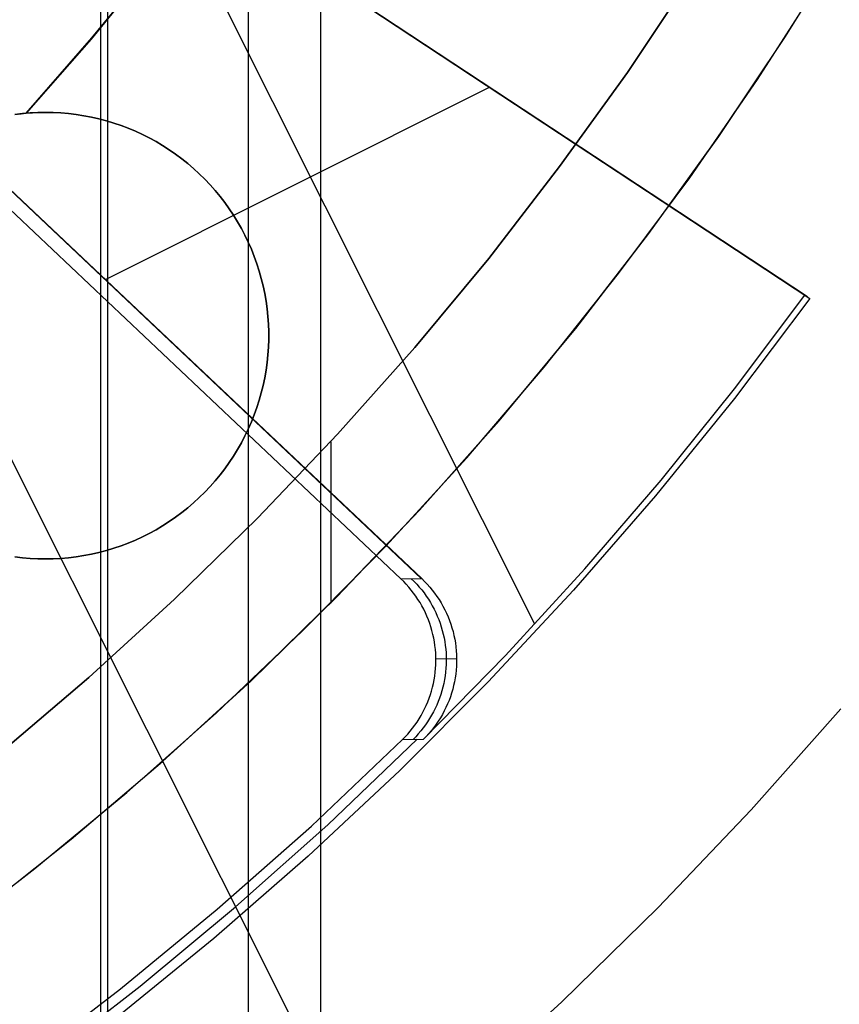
# Model space of a CAD drawing. Header units: millimetres. Extents: x 6049 to 7254, y -11340 to -10297.
# Tile 108 of 237: x 6670.87 to 6678.22, y -10705.53 to -10696.71. Entities that reach past the tile are written whole.
import ezdxf

# ---------------------------------------------------------------- set-up
doc = ezdxf.new("R2010")
doc.units = ezdxf.units.MM
doc.layers.add('color', color=7, linetype='Continuous')
doc.layers.add('luz', color=7, linetype='Continuous')

msp = doc.modelspace()

# ---------------------------------------------------------------- linework, layer by layer
at = {"color": 8, "true_color": 0x7f7f7f}
for p, q in [((6673.5688, -10642.1485, 105.1), (6673.5688, -10718.0438, 105.1)), ((6671.6597, -10645.4552, 199.6), (6671.6597, -10714.7372, 199.6)), ((6672.9205, -10645.4833, 51.1), (6672.9205, -10714.709, 51.1)), ((6671.597, -10645.5639, 200.6), (6671.597, -10714.6284, 200.6))]:
    msp.add_line(p, q, dxfattribs=at)
at = {"color": 7, "true_color": 0xffffff}
for p, q in [((6677.7338, -10696.8635, 212.0594), (6678.2988, -10695.9505, 212.0594)), ((6677.7343, -10696.8627, 217.5594), (6678.2992, -10695.9498, 217.5594)), ((6672.0714, -10696.2012, 218.0592), (6671.5128, -10696.8848, 218.0594)), ((6671.5213, -10696.8747, 216.0594), (6672.0877, -10696.1803, 216.0594)), ((6671.5213, -10696.8747, 217.0665), (6672.0877, -10696.1803, 217.0665)), ((6676.3174, -10697.1841, 216.0594), (6676.8943, -10696.3202, 216.0594)), ((6676.8943, -10696.3202, 223.0594), (6676.3174, -10697.1841, 223.0594)), ((6676.8943, -10696.3202, 219.5594), (6676.3174, -10697.1841, 219.5594)), ((6677.483, -10697.2473, 223.0594), (6678.059, -10696.3467, 223.0594)), ((6670.9313, -10697.5492, 216.0594), (6671.5213, -10696.8747, 216.0594)), ((6670.9313, -10697.5492, 217.0665), (6671.5213, -10696.8747, 217.0665)), ((6671.5128, -10696.8848, 218.0594), (6670.9313, -10697.5492, 218.0594)), ((6677.1375, -10697.7564, 212.0594), (6677.7338, -10696.8635, 212.0594)), ((6677.1381, -10697.7556, 217.5594), (6677.7343, -10696.8627, 217.5594)), ((6675.711, -10698.0276, 216.0594), (6676.3174, -10697.1841, 216.0594)), ((6676.3174, -10697.1841, 223.0594), (6675.711, -10698.0276, 223.0594)), ((6676.3174, -10697.1841, 219.5594), (6675.711, -10698.0276, 219.5594)), ((6676.8763, -10698.1275, 223.0594), (6677.483, -10697.2473, 223.0594)), ((6670.8984, -10697.5523, 212.0594), (6670.8299, -10697.5606, 212.0594)), ((6670.8299, -10697.5606, 215.0594), (6670.8984, -10697.5523, 215.0594)), ((6670.8635, -10697.5563, 218.0594), (6670.9313, -10697.5492, 218.0594)), ((6670.9672, -10697.5464, 212.0594), (6670.8984, -10697.5523, 212.0594)), ((6670.8984, -10697.5523, 215.0594), (6670.9672, -10697.5464, 215.0594)), ((6670.9313, -10697.5492, 216.0594), (6670.9892, -10697.545, 216.0594)), ((6670.9313, -10697.5492, 218.0594), (6670.9313, -10697.5492, 216.0594)), ((6671.0361, -10697.5428, 212.0594), (6670.9672, -10697.5464, 212.0594)), ((6670.9672, -10697.5464, 215.0594), (6671.0361, -10697.5428, 215.0594)), ((6670.9892, -10697.545, 216.0594), (6671.0471, -10697.5424, 216.0594)), ((6671.1052, -10697.5416, 212.0594), (6671.0361, -10697.5428, 212.0594)), ((6671.0361, -10697.5428, 215.0594), (6671.1052, -10697.5416, 215.0594)), ((6671.0471, -10697.5424, 216.0594), (6671.1052, -10697.5416, 216.0594)), ((6671.1052, -10697.5416, 216.0594), (6671.1742, -10697.5428, 216.0594)), ((6671.1052, -10697.5416, 212.0594), (6671.1052, -10697.5416, 216.0594)), ((6671.1742, -10697.5428, 212.0594), (6671.1052, -10697.5416, 212.0594)), ((6671.1052, -10697.5416, 214.0594), (6671.1742, -10697.5428, 214.0594)), ((6671.1742, -10697.5428, 216.0594), (6671.2432, -10697.5464, 216.0594)), ((6671.2432, -10697.5464, 212.0594), (6671.1742, -10697.5428, 212.0594)), ((6671.1742, -10697.5428, 214.0594), (6671.2432, -10697.5464, 214.0594)), ((6671.2432, -10697.5464, 216.0594), (6671.3119, -10697.5523, 216.0594)), ((6671.3119, -10697.5523, 212.0594), (6671.2432, -10697.5464, 212.0594)), ((6671.2432, -10697.5464, 214.0594), (6671.3119, -10697.5523, 214.0594)), ((6671.3119, -10697.5523, 216.0594), (6671.3805, -10697.5606, 216.0594)), ((6671.3805, -10697.5606, 212.0594), (6671.3119, -10697.5523, 212.0594)), ((6671.3119, -10697.5523, 214.0594), (6671.3805, -10697.5606, 214.0594)), ((6671.3805, -10697.5606, 216.0594), (6671.4487, -10697.5713, 216.0594)), ((6671.4487, -10697.5713, 212.0594), (6671.3805, -10697.5606, 212.0594)), ((6671.3805, -10697.5606, 214.0594), (6671.4487, -10697.5713, 214.0594)), ((6671.4487, -10697.5713, 216.0594), (6671.5165, -10697.5844, 216.0594)), ((6671.5165, -10697.5844, 212.0594), (6671.4487, -10697.5713, 212.0594)), ((6671.4487, -10697.5713, 214.0594), (6671.5165, -10697.5844, 214.0594)), ((6671.5165, -10697.5844, 216.0594), (6671.5838, -10697.5997, 216.0594)), ((6671.5838, -10697.5997, 212.0594), (6671.5165, -10697.5844, 212.0594)), ((6671.5165, -10697.5844, 214.0594), (6671.5838, -10697.5997, 214.0594)), ((6671.5838, -10697.5997, 216.0594), (6671.6506, -10697.6174, 216.0594)), ((6671.6506, -10697.6174, 212.0594), (6671.5838, -10697.5997, 212.0594)), ((6671.5838, -10697.5997, 214.0594), (6671.6506, -10697.6174, 214.0594)), ((6671.6506, -10697.6174, 216.0594), (6671.7166, -10697.6374, 216.0594)), ((6671.7166, -10697.6374, 212.0594), (6671.6506, -10697.6174, 212.0594)), ((6671.6506, -10697.6174, 214.0594), (6671.7166, -10697.6374, 214.0594)), ((6671.7166, -10697.6374, 216.0594), (6671.782, -10697.6596, 216.0594)), ((6671.782, -10697.6596, 212.0594), (6671.7166, -10697.6374, 212.0594)), ((6671.7166, -10697.6374, 214.0594), (6671.782, -10697.6596, 214.0594)), ((6671.782, -10697.6596, 216.0594), (6671.8466, -10697.6841, 216.0594)), ((6671.8466, -10697.6841, 212.0594), (6671.782, -10697.6596, 212.0594)), ((6671.782, -10697.6596, 214.0594), (6671.8466, -10697.6841, 214.0594)), ((6671.8466, -10697.6841, 216.0594), (6671.9102, -10697.7108, 216.0594)), ((6671.9102, -10697.7108, 212.0594), (6671.8466, -10697.6841, 212.0594)), ((6671.8466, -10697.6841, 214.0594), (6671.9102, -10697.7108, 214.0594)), ((6671.9102, -10697.7108, 216.0594), (6671.9729, -10697.7397, 216.0594)), ((6671.9729, -10697.7397, 212.0594), (6671.9102, -10697.7108, 212.0594)), ((6671.9102, -10697.7108, 214.0594), (6671.9729, -10697.7397, 214.0594)), ((6671.9729, -10697.7397, 216.0594), (6672.0346, -10697.7707, 216.0594)), ((6672.0346, -10697.7707, 212.0594), (6671.9729, -10697.7397, 212.0594)), ((6671.9729, -10697.7397, 214.0594), (6672.0346, -10697.7707, 214.0594)), ((6672.0346, -10697.7707, 216.0594), (6672.0952, -10697.8038, 216.0594)), ((6672.0952, -10697.8038, 212.0594), (6672.0346, -10697.7707, 212.0594)), ((6672.0346, -10697.7707, 214.0594), (6672.0952, -10697.8038, 214.0594)), ((6672.0952, -10697.8038, 216.0594), (6672.1546, -10697.839, 216.0594)), ((6672.1546, -10697.839, 212.0594), (6672.0952, -10697.8038, 212.0594)), ((6672.0952, -10697.8038, 214.0594), (6672.1546, -10697.839, 214.0594)), ((6676.5107, -10698.628, 212.0594), (6677.1375, -10697.7564, 212.0594)), ((6676.5113, -10698.6272, 217.5594), (6677.1381, -10697.7556, 217.5594)), ((6672.1546, -10697.839, 216.0594), (6672.2127, -10697.8763, 216.0594)), ((6672.2127, -10697.8763, 212.0594), (6672.1546, -10697.839, 212.0594)), ((6672.1546, -10697.839, 214.0594), (6672.2127, -10697.8763, 214.0594)), ((6672.2127, -10697.8763, 216.0594), (6672.2695, -10697.9155, 216.0594)), ((6672.2695, -10697.9155, 212.0594), (6672.2127, -10697.8763, 212.0594)), ((6672.2127, -10697.8763, 214.0594), (6672.2695, -10697.9155, 214.0594)), ((6672.2695, -10697.9155, 216.0594), (6672.325, -10697.9567, 216.0594)), ((6672.325, -10697.9567, 212.0594), (6672.2695, -10697.9155, 212.0594)), ((6672.2695, -10697.9155, 214.0594), (6672.325, -10697.9567, 214.0594)), ((6672.325, -10697.9567, 216.0594), (6672.379, -10697.9997, 216.0594)), ((6672.379, -10697.9997, 212.0594), (6672.325, -10697.9567, 212.0594)), ((6672.325, -10697.9567, 214.0594), (6672.379, -10697.9997, 214.0594)), ((6672.379, -10697.9997, 216.0594), (6672.4314, -10698.0446, 216.0594)), ((6672.4314, -10698.0446, 212.0594), (6672.379, -10697.9997, 212.0594)), ((6672.379, -10697.9997, 214.0594), (6672.4314, -10698.0446, 214.0594)), ((6672.4314, -10698.0446, 216.0594), (6672.4823, -10698.0913, 216.0594)), ((6672.4823, -10698.0913, 212.0594), (6672.4314, -10698.0446, 212.0594)), ((6672.4314, -10698.0446, 214.0594), (6672.4823, -10698.0913, 214.0594)), ((6675.0758, -10698.8496, 216.0594), (6675.711, -10698.0276, 216.0594)), ((6675.711, -10698.0276, 223.0594), (6675.0758, -10698.8496, 223.0594)), ((6675.711, -10698.0276, 219.5594), (6675.0758, -10698.8496, 219.5594)), ((6672.4823, -10698.0913, 216.0594), (6672.5315, -10698.1397, 216.0594)), ((6672.5315, -10698.1397, 212.0594), (6672.4823, -10698.0913, 212.0594)), ((6672.4823, -10698.0913, 214.0594), (6672.5315, -10698.1397, 214.0594)), ((6672.5315, -10698.1397, 216.0594), (6672.5791, -10698.1897, 216.0594)), ((6672.5791, -10698.1897, 212.0594), (6672.5315, -10698.1397, 212.0594)), ((6672.5315, -10698.1397, 214.0594), (6672.5791, -10698.1897, 214.0594)), ((6676.2395, -10698.9862, 223.0594), (6676.8763, -10698.1275, 223.0594)), ((6672.5791, -10698.1897, 216.0594), (6672.6249, -10698.2414, 216.0594)), ((6672.6249, -10698.2414, 212.0594), (6672.5791, -10698.1897, 212.0594)), ((6672.5791, -10698.1897, 214.0594), (6672.6249, -10698.2414, 214.0594)), ((6672.6249, -10698.2414, 216.0594), (6672.6688, -10698.2946, 216.0594)), ((6672.6688, -10698.2946, 212.0594), (6672.6249, -10698.2414, 212.0594)), ((6672.6249, -10698.2414, 214.0594), (6672.6688, -10698.2946, 214.0594)), ((6672.6688, -10698.2946, 216.0594), (6672.711, -10698.3493, 216.0594)), ((6672.711, -10698.3493, 212.0594), (6672.6688, -10698.2946, 212.0594)), ((6672.6688, -10698.2946, 214.0594), (6672.711, -10698.3493, 214.0594)), ((6672.711, -10698.3493, 216.0594), (6672.7511, -10698.4055, 216.0594)), ((6672.7511, -10698.4055, 212.0594), (6672.711, -10698.3493, 212.0594)), ((6672.711, -10698.3493, 214.0594), (6672.7511, -10698.4055, 214.0594)), ((6672.7511, -10698.4055, 216.0594), (6672.7894, -10698.463, 216.0594)), ((6672.7894, -10698.463, 212.0594), (6672.7511, -10698.4055, 212.0594)), ((6672.7511, -10698.4055, 214.0594), (6672.7894, -10698.463, 214.0594)), ((6672.7894, -10698.463, 216.0594), (6672.8256, -10698.5217, 216.0594)), ((6672.8256, -10698.5217, 212.0594), (6672.7894, -10698.463, 212.0594)), ((6672.7894, -10698.463, 214.0594), (6672.8256, -10698.5217, 214.0594)), ((6672.8256, -10698.5217, 216.0594), (6672.8598, -10698.5817, 216.0594)), ((6672.8598, -10698.5817, 212.0594), (6672.8256, -10698.5217, 212.0594)), ((6672.8256, -10698.5217, 214.0594), (6672.8598, -10698.5817, 214.0594)), ((6672.8598, -10698.5817, 216.0594), (6672.8919, -10698.6429, 216.0594)), ((6672.8919, -10698.6429, 212.0594), (6672.8598, -10698.5817, 212.0594)), ((6672.8598, -10698.5817, 214.0594), (6672.8919, -10698.6429, 214.0594)), ((6672.8919, -10698.6429, 216.0594), (6672.9218, -10698.7051, 216.0594)), ((6672.9218, -10698.7051, 212.0594), (6672.8919, -10698.6429, 212.0594)), ((6672.8919, -10698.6429, 214.0594), (6672.9218, -10698.7051, 214.0594)), ((6675.8541, -10699.4775, 212.0594), (6676.5107, -10698.628, 212.0594)), ((6675.8547, -10699.4766, 217.5594), (6676.5113, -10698.6272, 217.5594)), ((6672.9218, -10698.7051, 216.0594), (6672.9496, -10698.7683, 216.0594)), ((6672.9496, -10698.7683, 212.0594), (6672.9218, -10698.7051, 212.0594)), ((6672.9218, -10698.7051, 214.0594), (6672.9496, -10698.7683, 214.0594)), ((6672.9496, -10698.7683, 216.0594), (6672.9752, -10698.8324, 216.0594)), ((6672.9752, -10698.8324, 212.0594), (6672.9496, -10698.7683, 212.0594)), ((6672.9496, -10698.7683, 214.0594), (6672.9752, -10698.8324, 214.0594)), ((6672.9752, -10698.8324, 216.0594), (6672.9986, -10698.8974, 216.0594)), ((6672.9986, -10698.8974, 212.0594), (6672.9752, -10698.8324, 212.0594)), ((6672.9752, -10698.8324, 214.0594), (6672.9986, -10698.8974, 214.0594)), ((6674.4124, -10699.649, 216.0594), (6675.0758, -10698.8496, 216.0594)), ((6675.0758, -10698.8496, 223.0594), (6674.4124, -10699.649, 223.0594)), ((6675.0758, -10698.8496, 219.5594), (6674.4124, -10699.649, 219.5594)), ((6672.9986, -10698.8974, 216.0594), (6673.0197, -10698.9631, 216.0594)), ((6673.0197, -10698.9631, 212.0594), (6672.9986, -10698.8974, 212.0594)), ((6672.9986, -10698.8974, 214.0594), (6673.0197, -10698.9631, 214.0594)), ((6673.0197, -10698.9631, 216.0594), (6673.0385, -10699.0295, 216.0594)), ((6673.0385, -10699.0295, 212.0594), (6673.0197, -10698.9631, 212.0594)), ((6673.0197, -10698.9631, 214.0594), (6673.0385, -10699.0295, 214.0594)), ((6673.0385, -10699.0295, 216.0594), (6673.055, -10699.0966, 216.0594)), ((6673.055, -10699.0966, 212.0594), (6673.0385, -10699.0295, 212.0594)), ((6673.0385, -10699.0295, 214.0594), (6673.055, -10699.0966, 214.0594)), ((6675.5736, -10699.8225, 223.0594), (6676.2395, -10698.9862, 223.0594)), ((6673.055, -10699.0966, 216.0594), (6673.0692, -10699.1641, 216.0594)), ((6673.0692, -10699.1641, 212.0594), (6673.055, -10699.0966, 212.0594)), ((6673.055, -10699.0966, 214.0594), (6673.0692, -10699.1641, 214.0594)), ((6673.0692, -10699.1641, 216.0594), (6673.0811, -10699.2321, 216.0594)), ((6673.0811, -10699.2321, 212.0594), (6673.0692, -10699.1641, 212.0594)), ((6673.0692, -10699.1641, 214.0594), (6673.0811, -10699.2321, 214.0594)), ((6673.0811, -10699.2321, 216.0594), (6673.0906, -10699.3005, 216.0594)), ((6673.0906, -10699.3005, 212.0594), (6673.0811, -10699.2321, 212.0594)), ((6673.0811, -10699.2321, 214.0594), (6673.0906, -10699.3005, 214.0594)), ((6673.0906, -10699.3005, 216.0594), (6673.0977, -10699.3692, 216.0594)), ((6673.0977, -10699.3692, 212.0594), (6673.0906, -10699.3005, 212.0594)), ((6673.0906, -10699.3005, 214.0594), (6673.0977, -10699.3692, 214.0594)), ((6673.0977, -10699.3692, 216.0594), (6673.1025, -10699.4381, 216.0594)), ((6673.1025, -10699.4381, 212.0594), (6673.0977, -10699.3692, 212.0594)), ((6673.0977, -10699.3692, 214.0594), (6673.1025, -10699.4381, 214.0594)), ((6673.1025, -10699.4381, 216.0594), (6673.1049, -10699.5071, 216.0594)), ((6673.1049, -10699.5071, 212.0594), (6673.1025, -10699.4381, 212.0594)), ((6673.1025, -10699.4381, 214.0594), (6673.1049, -10699.5071, 214.0594)), ((6675.1684, -10700.3036, 212.0594), (6675.8541, -10699.4775, 212.0594)), ((6675.1691, -10700.3028, 217.5594), (6675.8547, -10699.4766, 217.5594)), ((6673.1049, -10699.5761, 216.0594), (6673.1025, -10699.6451, 216.0594)), ((6673.1025, -10699.6451, 212.0594), (6673.1049, -10699.5761, 212.0594)), ((6673.1049, -10699.5761, 214.0594), (6673.1025, -10699.6451, 214.0594)), ((6673.1049, -10699.5071, 216.0594), (6673.1049, -10699.5761, 216.0594)), ((6673.1049, -10699.5761, 212.0594), (6673.1049, -10699.5071, 212.0594)), ((6673.1049, -10699.5071, 214.0594), (6673.1049, -10699.5761, 214.0594)), ((6673.1052, -10699.5416, 216.0594), (6673.1052, -10699.5416, 212.0594)), ((6673.1025, -10699.6451, 216.0594), (6673.0977, -10699.714, 216.0594)), ((6673.0977, -10699.714, 212.0594), (6673.1025, -10699.6451, 212.0594)), ((6673.1025, -10699.6451, 214.0594), (6673.0977, -10699.714, 214.0594)), ((6673.7218, -10700.4251, 216.0594), (6674.4124, -10699.649, 216.0594)), ((6674.4124, -10699.649, 223.0594), (6673.7218, -10700.4251, 223.0594)), ((6674.4124, -10699.649, 219.5594), (6673.7218, -10700.4251, 219.5594)), ((6673.0977, -10699.714, 216.0594), (6673.0906, -10699.7827, 216.0594)), ((6673.0906, -10699.7827, 212.0594), (6673.0977, -10699.714, 212.0594)), ((6673.0977, -10699.714, 214.0594), (6673.0906, -10699.7827, 214.0594)), ((6673.0906, -10699.7827, 216.0594), (6673.0811, -10699.8511, 216.0594)), ((6673.0811, -10699.8511, 212.0594), (6673.0906, -10699.7827, 212.0594)), ((6673.0906, -10699.7827, 214.0594), (6673.0811, -10699.8511, 214.0594)), ((6674.8792, -10700.6353, 223.0594), (6675.5736, -10699.8225, 223.0594)), ((6673.0692, -10699.9191, 216.0594), (6673.055, -10699.9866, 216.0594)), ((6673.055, -10699.9866, 212.0594), (6673.0692, -10699.9191, 212.0594)), ((6673.0692, -10699.9191, 214.0594), (6673.055, -10699.9866, 214.0594)), ((6673.0811, -10699.8511, 216.0594), (6673.0692, -10699.9191, 216.0594)), ((6673.0692, -10699.9191, 212.0594), (6673.0811, -10699.8511, 212.0594)), ((6673.0811, -10699.8511, 214.0594), (6673.0692, -10699.9191, 214.0594)), ((6673.055, -10699.9866, 216.0594), (6673.0385, -10700.0537, 216.0594)), ((6673.0385, -10700.0537, 212.0594), (6673.055, -10699.9866, 212.0594)), ((6673.055, -10699.9866, 214.0594), (6673.0385, -10700.0537, 214.0594)), ((6673.0385, -10700.0537, 216.0594), (6673.0197, -10700.1201, 216.0594)), ((6673.0197, -10700.1201, 212.0594), (6673.0385, -10700.0537, 212.0594)), ((6673.0385, -10700.0537, 214.0594), (6673.0197, -10700.1201, 214.0594)), ((6672.9986, -10700.1858, 216.0594), (6672.9752, -10700.2508, 216.0594)), ((6672.9752, -10700.2508, 212.0594), (6672.9986, -10700.1858, 212.0594)), ((6672.9986, -10700.1858, 214.0594), (6672.9752, -10700.2508, 214.0594)), ((6673.0197, -10700.1201, 216.0594), (6672.9986, -10700.1858, 216.0594)), ((6672.9986, -10700.1858, 212.0594), (6673.0197, -10700.1201, 212.0594)), ((6673.0197, -10700.1201, 214.0594), (6672.9986, -10700.1858, 214.0594)), ((6672.9752, -10700.2508, 216.0594), (6672.9496, -10700.3149, 216.0594)), ((6672.9496, -10700.3149, 212.0594), (6672.9752, -10700.2508, 212.0594)), ((6672.9752, -10700.2508, 214.0594), (6672.9496, -10700.3149, 214.0594)), ((6672.9218, -10700.3781, 216.0594), (6672.8919, -10700.4403, 216.0594)), ((6672.8919, -10700.4403, 212.0594), (6672.9218, -10700.3781, 212.0594)), ((6672.9218, -10700.3781, 214.0594), (6672.8919, -10700.4403, 214.0594)), ((6672.9496, -10700.3149, 216.0594), (6672.9218, -10700.3781, 216.0594)), ((6672.9218, -10700.3781, 212.0594), (6672.9496, -10700.3149, 212.0594)), ((6672.9496, -10700.3149, 214.0594), (6672.9218, -10700.3781, 214.0594)), ((6674.4546, -10701.1056, 212.0594), (6675.1684, -10700.3036, 212.0594)), ((6674.4554, -10701.1047, 217.5594), (6675.1691, -10700.3028, 217.5594)), ((6672.8919, -10700.4403, 216.0594), (6672.8598, -10700.5015, 216.0594)), ((6672.8598, -10700.5015, 212.0594), (6672.8919, -10700.4403, 212.0594)), ((6672.8919, -10700.4403, 214.0594), (6672.8598, -10700.5015, 214.0594)), ((6673.0048, -10701.1767, 216.0594), (6673.7218, -10700.4251, 216.0594)), ((6673.7218, -10700.4251, 223.0594), (6673.0048, -10701.1767, 223.0594)), ((6673.7218, -10700.4251, 219.5594), (6673.0048, -10701.1767, 219.5594)), ((6672.8598, -10700.5015, 216.0594), (6672.8256, -10700.5615, 216.0594)), ((6672.8256, -10700.5615, 212.0594), (6672.8598, -10700.5015, 212.0594)), ((6672.8598, -10700.5015, 214.0594), (6672.8256, -10700.5615, 214.0594)), ((6673.6597, -10700.4922, 223.0594), (6673.6597, -10701.9365, 223.0594)), ((6672.7894, -10700.6202, 216.0594), (6672.7511, -10700.6777, 216.0594)), ((6672.7511, -10700.6777, 212.0594), (6672.7894, -10700.6202, 212.0594)), ((6672.7894, -10700.6202, 214.0594), (6672.7511, -10700.6777, 214.0594)), ((6672.8256, -10700.5615, 216.0594), (6672.7894, -10700.6202, 216.0594)), ((6672.7894, -10700.6202, 212.0594), (6672.8256, -10700.5615, 212.0594)), ((6672.8256, -10700.5615, 214.0594), (6672.7894, -10700.6202, 214.0594)), ((6674.1572, -10701.4237, 223.0594), (6674.8792, -10700.6353, 223.0594)), ((6672.7511, -10700.6777, 216.0594), (6672.711, -10700.7339, 216.0594)), ((6672.711, -10700.7339, 212.0594), (6672.7511, -10700.6777, 212.0594)), ((6672.7511, -10700.6777, 214.0594), (6672.711, -10700.7339, 214.0594)), ((6672.6688, -10700.7886, 216.0594), (6672.6249, -10700.8418, 216.0594)), ((6672.6249, -10700.8418, 212.0594), (6672.6688, -10700.7886, 212.0594)), ((6672.6688, -10700.7886, 214.0594), (6672.6249, -10700.8418, 214.0594)), ((6672.711, -10700.7339, 216.0594), (6672.6688, -10700.7886, 216.0594)), ((6672.6688, -10700.7886, 212.0594), (6672.711, -10700.7339, 212.0594)), ((6672.711, -10700.7339, 214.0594), (6672.6688, -10700.7886, 214.0594)), ((6672.5791, -10700.8935, 216.0594), (6672.5315, -10700.9436, 216.0594)), ((6672.5315, -10700.9436, 212.0594), (6672.5791, -10700.8935, 212.0594)), ((6672.5791, -10700.8935, 214.0594), (6672.5315, -10700.9436, 214.0594)), ((6672.6249, -10700.8418, 216.0594), (6672.5791, -10700.8935, 216.0594)), ((6672.5791, -10700.8935, 212.0594), (6672.6249, -10700.8418, 212.0594)), ((6672.6249, -10700.8418, 214.0594), (6672.5791, -10700.8935, 214.0594)), ((6672.4823, -10700.992, 216.0594), (6672.4314, -10701.0386, 216.0594)), ((6672.4314, -10701.0386, 212.0594), (6672.4823, -10700.992, 212.0594)), ((6672.4823, -10700.992, 214.0594), (6672.4314, -10701.0386, 214.0594)), ((6672.5315, -10700.9436, 216.0594), (6672.4823, -10700.992, 216.0594)), ((6672.4823, -10700.992, 212.0594), (6672.5315, -10700.9436, 212.0594)), ((6672.5315, -10700.9436, 214.0594), (6672.4823, -10700.992, 214.0594)), ((6672.379, -10701.0835, 216.0594), (6672.325, -10701.1266, 216.0594)), ((6672.325, -10701.1266, 212.0594), (6672.379, -10701.0835, 212.0594)), ((6672.379, -10701.0835, 214.0594), (6672.325, -10701.1266, 214.0594)), ((6672.4314, -10701.0386, 216.0594), (6672.379, -10701.0835, 216.0594)), ((6672.379, -10701.0835, 212.0594), (6672.4314, -10701.0386, 212.0594)), ((6672.4314, -10701.0386, 214.0594), (6672.379, -10701.0835, 214.0594)), ((6672.2695, -10701.1677, 216.0594), (6672.2127, -10701.2069, 216.0594)), ((6672.2127, -10701.2069, 212.0594), (6672.2695, -10701.1677, 212.0594)), ((6672.2695, -10701.1677, 214.0594), (6672.2127, -10701.2069, 214.0594)), ((6672.325, -10701.1266, 216.0594), (6672.2695, -10701.1677, 216.0594)), ((6672.2695, -10701.1677, 212.0594), (6672.325, -10701.1266, 212.0594)), ((6672.325, -10701.1266, 214.0594), (6672.2695, -10701.1677, 214.0594)), ((6673.7134, -10701.8824, 212.0594), (6674.4546, -10701.1056, 212.0594)), ((6673.7142, -10701.8815, 217.5594), (6674.4554, -10701.1047, 217.5594)), ((6672.1546, -10701.2442, 216.0594), (6672.0952, -10701.2794, 216.0594)), ((6672.0952, -10701.2794, 212.0594), (6672.1546, -10701.2442, 212.0594)), ((6672.1546, -10701.2442, 214.0594), (6672.0952, -10701.2794, 214.0594)), ((6672.2127, -10701.2069, 216.0594), (6672.1546, -10701.2442, 216.0594)), ((6672.1546, -10701.2442, 212.0594), (6672.2127, -10701.2069, 212.0594)), ((6672.2127, -10701.2069, 214.0594), (6672.1546, -10701.2442, 214.0594)), ((6672.2621, -10701.9031, 216.0594), (6673.0048, -10701.1767, 216.0594)), ((6673.0048, -10701.1767, 223.0594), (6672.2621, -10701.9031, 223.0594)), ((6673.0048, -10701.1767, 219.5594), (6672.2621, -10701.9031, 219.5594)), ((6671.9729, -10701.3435, 216.0594), (6671.9102, -10701.3724, 216.0594)), ((6671.9102, -10701.3724, 212.0594), (6671.9729, -10701.3435, 212.0594)), ((6671.9729, -10701.3435, 214.0594), (6671.9102, -10701.3724, 214.0594)), ((6672.0346, -10701.3125, 216.0594), (6671.9729, -10701.3435, 216.0594)), ((6671.9729, -10701.3435, 212.0594), (6672.0346, -10701.3125, 212.0594)), ((6672.0346, -10701.3125, 214.0594), (6671.9729, -10701.3435, 214.0594)), ((6672.0952, -10701.2794, 216.0594), (6672.0346, -10701.3125, 216.0594)), ((6672.0346, -10701.3125, 212.0594), (6672.0952, -10701.2794, 212.0594)), ((6672.0952, -10701.2794, 214.0594), (6672.0346, -10701.3125, 214.0594)), ((6671.782, -10701.4236, 216.0594), (6671.7166, -10701.4458, 216.0594)), ((6671.7166, -10701.4458, 212.0594), (6671.782, -10701.4236, 212.0594)), ((6671.782, -10701.4236, 214.0594), (6671.7166, -10701.4458, 214.0594)), ((6671.8466, -10701.3991, 216.0594), (6671.782, -10701.4236, 216.0594)), ((6671.782, -10701.4236, 212.0594), (6671.8466, -10701.3991, 212.0594)), ((6671.8466, -10701.3991, 214.0594), (6671.782, -10701.4236, 214.0594)), ((6671.9102, -10701.3724, 216.0594), (6671.8466, -10701.3991, 216.0594)), ((6671.8466, -10701.3991, 212.0594), (6671.9102, -10701.3724, 212.0594)), ((6671.9102, -10701.3724, 214.0594), (6671.8466, -10701.3991, 214.0594)), ((6673.4085, -10702.1867, 223.0594), (6674.1572, -10701.4237, 223.0594)), ((6670.8983, -10701.5309, 216.0594), (6670.8297, -10701.5225, 216.0594)), ((6670.8299, -10701.5226, 212.0594), (6670.8984, -10701.5309, 212.0594)), ((6670.8984, -10701.5309, 215.0594), (6670.8299, -10701.5226, 215.0594)), ((6671.3805, -10701.5226, 216.0594), (6671.3119, -10701.5309, 216.0594)), ((6671.3119, -10701.5309, 212.0594), (6671.3805, -10701.5226, 212.0594)), ((6671.3805, -10701.5226, 214.0594), (6671.3119, -10701.5309, 214.0594)), ((6671.4487, -10701.5119, 216.0594), (6671.3805, -10701.5226, 216.0594)), ((6671.3805, -10701.5226, 212.0594), (6671.4487, -10701.5119, 212.0594)), ((6671.4487, -10701.5119, 214.0594), (6671.3805, -10701.5226, 214.0594)), ((6671.5165, -10701.4989, 216.0594), (6671.4487, -10701.5119, 216.0594)), ((6671.4487, -10701.5119, 212.0594), (6671.5165, -10701.4989, 212.0594)), ((6671.5165, -10701.4989, 214.0594), (6671.4487, -10701.5119, 214.0594)), ((6671.5838, -10701.4835, 216.0594), (6671.5165, -10701.4989, 216.0594)), ((6671.5165, -10701.4989, 212.0594), (6671.5838, -10701.4835, 212.0594)), ((6671.5838, -10701.4835, 214.0594), (6671.5165, -10701.4989, 214.0594)), ((6671.6506, -10701.4658, 216.0594), (6671.5838, -10701.4835, 216.0594)), ((6671.5838, -10701.4835, 212.0594), (6671.6506, -10701.4658, 212.0594)), ((6671.6506, -10701.4658, 214.0594), (6671.5838, -10701.4835, 214.0594)), ((6671.7166, -10701.4458, 216.0594), (6671.6506, -10701.4658, 216.0594)), ((6671.6506, -10701.4658, 212.0594), (6671.7166, -10701.4458, 212.0594)), ((6671.7166, -10701.4458, 214.0594), (6671.6506, -10701.4658, 214.0594)), ((6670.9671, -10701.5368, 216.0594), (6670.8983, -10701.5309, 216.0594)), ((6670.8984, -10701.5309, 212.0594), (6670.9672, -10701.5368, 212.0594)), ((6670.9672, -10701.5368, 215.0594), (6670.8984, -10701.5309, 215.0594)), ((6671.0361, -10701.5404, 216.0594), (6670.9671, -10701.5368, 216.0594)), ((6670.9672, -10701.5368, 212.0594), (6671.0361, -10701.5404, 212.0594)), ((6671.0361, -10701.5404, 215.0594), (6670.9672, -10701.5368, 215.0594)), ((6671.1052, -10701.5416, 216.0594), (6671.0361, -10701.5404, 216.0594)), ((6671.0361, -10701.5404, 212.0594), (6671.1052, -10701.5416, 212.0594)), ((6671.1052, -10701.5416, 215.0594), (6671.0361, -10701.5404, 215.0594)), ((6671.1742, -10701.5404, 216.0594), (6671.1052, -10701.5416, 216.0594)), ((6671.1052, -10701.5416, 212.0594), (6671.1742, -10701.5404, 212.0594)), ((6671.1742, -10701.5404, 214.0594), (6671.1052, -10701.5416, 214.0594)), ((6671.1052, -10701.5416, 216.0594), (6671.1052, -10701.5416, 212.0594)), ((6671.2432, -10701.5368, 216.0594), (6671.1742, -10701.5404, 216.0594)), ((6671.1742, -10701.5404, 212.0594), (6671.2432, -10701.5368, 212.0594)), ((6671.2432, -10701.5368, 214.0594), (6671.1742, -10701.5404, 214.0594)), ((6671.3119, -10701.5309, 216.0594), (6671.2432, -10701.5368, 216.0594)), ((6671.2432, -10701.5368, 212.0594), (6671.3119, -10701.5309, 212.0594)), ((6671.3119, -10701.5309, 214.0594), (6671.2432, -10701.5368, 214.0594)), ((6671.4947, -10702.6033, 216.0594), (6672.2621, -10701.9031, 216.0594)), ((6672.2621, -10701.9031, 223.0594), (6671.4947, -10702.6033, 223.0594)), ((6672.2621, -10701.9031, 219.5594), (6671.4947, -10702.6033, 219.5594)), ((6672.9457, -10702.633, 212.0594), (6673.7134, -10701.8824, 212.0594)), ((6672.9466, -10702.6321, 217.5594), (6673.7142, -10701.8815, 217.5594)), ((6672.6339, -10702.9235, 223.0594), (6673.4085, -10702.1867, 223.0594)), ((6670.7036, -10703.2766, 216.0594), (6671.4947, -10702.6033, 216.0594)), ((6671.4947, -10702.6033, 223.0594), (6670.7036, -10703.2766, 223.0594)), ((6671.4947, -10702.6033, 219.5594), (6670.7036, -10703.2766, 219.5594)), ((6672.1525, -10703.3566, 212.0594), (6672.9457, -10702.633, 212.0594)), ((6672.1535, -10703.3557, 217.5594), (6672.9466, -10702.6321, 217.5594)), ((6671.8343, -10703.6331, 223.0594), (6672.6339, -10702.9235, 223.0594)), ((6671.3348, -10704.0522, 212.0594), (6672.1525, -10703.3566, 212.0594)), ((6671.3358, -10704.0514, 217.5594), (6672.1535, -10703.3557, 217.5594)), ((6671.0108, -10704.3147, 223.0594), (6671.8343, -10703.6331, 223.0594)), ((6670.4934, -10704.7192, 212.0594), (6671.3348, -10704.0522, 212.0594)), ((6670.4946, -10704.7183, 217.5594), (6671.3358, -10704.0514, 217.5594)), ((6670.1642, -10704.9675, 223.0594), (6671.0108, -10704.3147, 223.0594))]:
    msp.add_line(p, q, dxfattribs=at)
at = {"layer": 'color', "color": 254, "true_color": 0xcad1ee}
for p, q in [((6670.2583, -10694.138, 38.6), (6677.9519, -10699.2075, 38.6)), ((6670.2583, -10694.138, 38.6), (6677.9519, -10699.2075, 38.6)), ((6677.93, -10699.1931, 37.1), (6670.2802, -10694.1525, 37.1)), ((6677.9081, -10699.1787, 35.6), (6670.3021, -10694.1669, 35.6)), ((6677.9081, -10699.1787, 35.6), (6670.3021, -10694.1669, 35.6)), ((6667.4377, -10695.0713, 35.4364), (6674.4711, -10701.7182, 35.4364)), ((6674.2892, -10701.7201, 28.2), (6667.3504, -10695.1626, 28.2)), ((6674.2892, -10701.7201, 28.2), (6667.3504, -10695.1626, 28.2)), ((6675.4872, -10702.1259, 35.6), (6672.0883, -10695.3439, 35.6)), ((6674.4752, -10701.7181, 35.6), (6668.6042, -10696.1698, 35.6)), ((6674.4752, -10701.7181, 35.6), (6668.6042, -10696.1698, 35.6)), ((6671.6412, -10699.0399, 35.6), (6675.0812, -10697.3159, 35.6)), ((6677.9519, -10699.2075, 38.6), (6677.2766, -10700.1032, 38.6)), ((6677.9519, -10699.2075, 38.6), (6677.2766, -10700.1032, 38.6)), ((6677.2771, -10700.0174, 35.6), (6677.9081, -10699.1787, 35.6)), ((6677.2771, -10700.0174, 35.6), (6677.9081, -10699.1787, 35.6)), ((6677.9081, -10699.1787, 35.6), (6677.9519, -10699.2075, 38.6)), ((6677.9081, -10699.1787, 35.6), (6677.9519, -10699.2075, 38.6)), ((6676.6192, -10700.8353, 35.6), (6677.2771, -10700.0174, 35.6)), ((6676.6192, -10700.8353, 35.6), (6677.2771, -10700.0174, 35.6)), ((6677.2766, -10700.1032, 38.6), (6676.5707, -10700.9751, 38.6)), ((6677.2766, -10700.1032, 38.6), (6676.5707, -10700.9751, 38.6)), ((6675.9352, -10701.6315, 35.6), (6676.6192, -10700.8353, 35.6)), ((6675.9352, -10701.6315, 35.6), (6676.6192, -10700.8353, 35.6)), ((6676.5707, -10700.9751, 38.6), (6675.8352, -10701.8221, 38.6)), ((6676.5707, -10700.9751, 38.6), (6675.8352, -10701.8221, 38.6)), ((6675.2258, -10702.4052, 35.6), (6675.9352, -10701.6315, 35.6)), ((6675.2258, -10702.4052, 35.6), (6675.9352, -10701.6315, 35.6)), ((6674.2892, -10701.7201, 28.2), (6674.4752, -10701.7181, 35.6)), ((6674.2892, -10701.7201, 28.2), (6674.4752, -10701.7181, 35.6)), ((6674.3137, -10701.744, 28.2), (6674.2892, -10701.7201, 28.2)), ((6674.3137, -10701.744, 28.2), (6674.2892, -10701.7201, 28.2)), ((6674.3373, -10701.7688, 28.2), (6674.3137, -10701.744, 28.2)), ((6674.3373, -10701.7688, 28.2), (6674.3137, -10701.744, 28.2)), ((6674.3601, -10701.7943, 28.2), (6674.3373, -10701.7688, 28.2)), ((6674.3601, -10701.7943, 28.2), (6674.3373, -10701.7688, 28.2)), ((6674.3823, -10701.7191, 31.9039), (6674.4067, -10701.743, 31.9033)), ((6674.4067, -10701.743, 31.9033), (6674.4303, -10701.7677, 31.9027)), ((6674.4303, -10701.7677, 31.9027), (6674.453, -10701.7932, 31.9021)), ((6674.4752, -10701.7181, 35.6), (6674.5001, -10701.7425, 35.6)), ((6674.4752, -10701.7181, 35.6), (6674.5001, -10701.7425, 35.6)), ((6674.5001, -10701.7425, 35.6), (6674.5242, -10701.7678, 35.6)), ((6674.5001, -10701.7425, 35.6), (6674.5242, -10701.7678, 35.6)), ((6674.5242, -10701.7678, 35.6), (6674.5473, -10701.7938, 35.6)), ((6674.5242, -10701.7678, 35.6), (6674.5473, -10701.7938, 35.6)), ((6674.382, -10701.8206, 28.2), (6674.3601, -10701.7943, 28.2)), ((6674.382, -10701.8206, 28.2), (6674.3601, -10701.7943, 28.2)), ((6674.4029, -10701.8476, 28.2), (6674.382, -10701.8206, 28.2)), ((6674.4029, -10701.8476, 28.2), (6674.382, -10701.8206, 28.2)), ((6674.423, -10701.8754, 28.2), (6674.4029, -10701.8476, 28.2)), ((6674.423, -10701.8754, 28.2), (6674.4029, -10701.8476, 28.2)), ((6674.442, -10701.9038, 28.2), (6674.423, -10701.8754, 28.2)), ((6674.442, -10701.9038, 28.2), (6674.423, -10701.8754, 28.2)), ((6674.453, -10701.7932, 31.9021), (6674.4749, -10701.8195, 31.9016)), ((6674.4749, -10701.8195, 31.9016), (6674.4958, -10701.8465, 31.9011)), ((6674.4958, -10701.8465, 31.9011), (6674.5158, -10701.8742, 31.9006)), ((6674.5158, -10701.8742, 31.9006), (6674.5349, -10701.9026, 31.9001)), ((6674.5473, -10701.7938, 35.6), (6674.5696, -10701.8207, 35.6)), ((6674.5473, -10701.7938, 35.6), (6674.5696, -10701.8207, 35.6)), ((6674.5696, -10701.8207, 35.6), (6674.5909, -10701.8483, 35.6)), ((6674.5696, -10701.8207, 35.6), (6674.5909, -10701.8483, 35.6)), ((6674.5909, -10701.8483, 35.6), (6674.6112, -10701.8766, 35.6)), ((6674.5909, -10701.8483, 35.6), (6674.6112, -10701.8766, 35.6)), ((6674.6112, -10701.8766, 35.6), (6674.6305, -10701.9057, 35.6)), ((6674.6112, -10701.8766, 35.6), (6674.6305, -10701.9057, 35.6)), ((6675.8352, -10701.8221, 38.6), (6675.0708, -10702.6432, 38.6)), ((6675.8352, -10701.8221, 38.6), (6675.0708, -10702.6432, 38.6)), ((6674.4601, -10701.9328, 28.2), (6674.442, -10701.9038, 28.2)), ((6674.4601, -10701.9328, 28.2), (6674.442, -10701.9038, 28.2)), ((6674.4772, -10701.9625, 28.2), (6674.4601, -10701.9328, 28.2)), ((6674.4772, -10701.9625, 28.2), (6674.4601, -10701.9328, 28.2)), ((6674.4933, -10701.9927, 28.2), (6674.4772, -10701.9625, 28.2)), ((6674.4933, -10701.9927, 28.2), (6674.4772, -10701.9625, 28.2)), ((6674.5349, -10701.9026, 31.9001), (6674.5529, -10701.9316, 31.8997)), ((6674.5529, -10701.9316, 31.8997), (6674.57, -10701.9612, 31.8992)), ((6674.57, -10701.9612, 31.8992), (6674.5861, -10701.9913, 31.8988)), ((6674.6305, -10701.9057, 35.6), (6674.6488, -10701.9354, 35.6)), ((6674.6305, -10701.9057, 35.6), (6674.6488, -10701.9354, 35.6)), ((6674.6488, -10701.9354, 35.6), (6674.666, -10701.9657, 35.6)), ((6674.6488, -10701.9354, 35.6), (6674.666, -10701.9657, 35.6)), ((6674.5083, -10702.0234, 28.2), (6674.4933, -10701.9927, 28.2)), ((6674.5083, -10702.0234, 28.2), (6674.4933, -10701.9927, 28.2)), ((6674.5222, -10702.0547, 28.2), (6674.5083, -10702.0234, 28.2)), ((6674.5222, -10702.0547, 28.2), (6674.5083, -10702.0234, 28.2)), ((6674.5861, -10701.9913, 31.8988), (6674.6011, -10702.022, 31.8985)), ((6674.6011, -10702.022, 31.8985), (6674.615, -10702.0532, 31.8981)), ((6674.615, -10702.0532, 31.8981), (6674.6279, -10702.0849, 31.8978)), ((6674.666, -10701.9657, 35.6), (6674.6822, -10701.9966, 35.6)), ((6674.666, -10701.9657, 35.6), (6674.6822, -10701.9966, 35.6)), ((6674.6822, -10701.9966, 35.6), (6674.6973, -10702.028, 35.6)), ((6674.6822, -10701.9966, 35.6), (6674.6973, -10702.028, 35.6)), ((6674.6973, -10702.028, 35.6), (6674.7113, -10702.0599, 35.6)), ((6674.6973, -10702.028, 35.6), (6674.7113, -10702.0599, 35.6)), ((6674.5351, -10702.0864, 28.2), (6674.5222, -10702.0547, 28.2)), ((6674.5351, -10702.0864, 28.2), (6674.5222, -10702.0547, 28.2)), ((6674.5469, -10702.1185, 28.2), (6674.5351, -10702.0864, 28.2)), ((6674.5469, -10702.1185, 28.2), (6674.5351, -10702.0864, 28.2)), ((6674.5576, -10702.151, 28.2), (6674.5469, -10702.1185, 28.2)), ((6674.5576, -10702.151, 28.2), (6674.5469, -10702.1185, 28.2)), ((6674.6279, -10702.0849, 31.8978), (6674.6397, -10702.117, 31.8975)), ((6674.6397, -10702.117, 31.8975), (6674.6503, -10702.1494, 31.8973)), ((6674.7113, -10702.0599, 35.6), (6674.7241, -10702.0924, 35.6)), ((6674.7113, -10702.0599, 35.6), (6674.7241, -10702.0924, 35.6)), ((6674.7241, -10702.0924, 35.6), (6674.7359, -10702.1252, 35.6)), ((6674.7241, -10702.0924, 35.6), (6674.7359, -10702.1252, 35.6)), ((6674.7359, -10702.1252, 35.6), (6674.7464, -10702.1584, 35.6)), ((6674.7359, -10702.1252, 35.6), (6674.7464, -10702.1584, 35.6)), ((6674.5671, -10702.1839, 28.2), (6674.5576, -10702.151, 28.2)), ((6674.5671, -10702.1839, 28.2), (6674.5576, -10702.151, 28.2)), ((6674.5756, -10702.217, 28.2), (6674.5671, -10702.1839, 28.2)), ((6674.5756, -10702.217, 28.2), (6674.5671, -10702.1839, 28.2)), ((6674.5829, -10702.2505, 28.2), (6674.5756, -10702.217, 28.2)), ((6674.5829, -10702.2505, 28.2), (6674.5756, -10702.217, 28.2)), ((6674.6503, -10702.1494, 31.8973), (6674.6599, -10702.1822, 31.897)), ((6674.6599, -10702.1822, 31.897), (6674.6684, -10702.2153, 31.8968)), ((6674.6684, -10702.2153, 31.8968), (6674.6757, -10702.2487, 31.8967)), ((6674.7464, -10702.1584, 35.6), (6674.7558, -10702.192, 35.6)), ((6674.7464, -10702.1584, 35.6), (6674.7558, -10702.192, 35.6)), ((6674.7558, -10702.192, 35.6), (6674.7641, -10702.2259, 35.6)), ((6674.7558, -10702.192, 35.6), (6674.7641, -10702.2259, 35.6)), ((6674.7641, -10702.2259, 35.6), (6674.7711, -10702.26, 35.6)), ((6674.7641, -10702.2259, 35.6), (6674.7711, -10702.26, 35.6)), ((6674.589, -10702.2841, 28.2), (6674.5829, -10702.2505, 28.2)), ((6674.589, -10702.2841, 28.2), (6674.5829, -10702.2505, 28.2)), ((6674.594, -10702.318, 28.2), (6674.589, -10702.2841, 28.2)), ((6674.594, -10702.318, 28.2), (6674.589, -10702.2841, 28.2)), ((6674.5978, -10702.352, 28.2), (6674.594, -10702.318, 28.2)), ((6674.5978, -10702.352, 28.2), (6674.594, -10702.318, 28.2)), ((6674.6757, -10702.2487, 31.8967), (6674.6818, -10702.2823, 31.8965)), ((6674.6818, -10702.2823, 31.8965), (6674.6868, -10702.3161, 31.8964)), ((6674.6868, -10702.3161, 31.8964), (6674.6907, -10702.3501, 31.8963)), ((6674.7711, -10702.26, 35.6), (6674.7769, -10702.2944, 35.6)), ((6674.7711, -10702.26, 35.6), (6674.7769, -10702.2944, 35.6)), ((6674.7769, -10702.2944, 35.6), (6674.7816, -10702.329, 35.6)), ((6674.7769, -10702.2944, 35.6), (6674.7816, -10702.329, 35.6)), ((6674.4917, -10703.1555, 35.6), (6675.2258, -10702.4052, 35.6)), ((6674.4917, -10703.1555, 35.6), (6675.2258, -10702.4052, 35.6)), ((6674.6005, -10702.3861, 28.2), (6674.5978, -10702.352, 28.2)), ((6674.6005, -10702.3861, 28.2), (6674.5978, -10702.352, 28.2)), ((6674.602, -10702.4203, 28.2), (6674.6005, -10702.3861, 28.2)), ((6674.602, -10702.4203, 28.2), (6674.6005, -10702.3861, 28.2)), ((6674.6907, -10702.3501, 31.8963), (6674.6934, -10702.3841, 31.8963)), ((6674.6934, -10702.3841, 31.8963), (6674.6949, -10702.4183, 31.8962)), ((6674.7816, -10702.329, 35.6), (6674.785, -10702.3637, 35.6)), ((6674.7816, -10702.329, 35.6), (6674.785, -10702.3637, 35.6)), ((6674.785, -10702.3637, 35.6), (6674.7873, -10702.3985, 35.6)), ((6674.785, -10702.3637, 35.6), (6674.7873, -10702.3985, 35.6)), ((6674.7873, -10702.3985, 35.6), (6674.7883, -10702.4333, 35.6)), ((6674.7873, -10702.3985, 35.6), (6674.7883, -10702.4333, 35.6)), ((6674.5994, -10702.5229, 28.2), (6674.6014, -10702.4887, 28.2)), ((6674.5994, -10702.5229, 28.2), (6674.6014, -10702.4887, 28.2)), ((6674.6014, -10702.4887, 28.2), (6674.6023, -10702.4545, 28.2)), ((6674.6014, -10702.4887, 28.2), (6674.6023, -10702.4545, 28.2)), ((6674.6023, -10702.4545, 28.2), (6674.602, -10702.4203, 28.2)), ((6674.6023, -10702.4545, 28.2), (6674.602, -10702.4203, 28.2)), ((6674.6023, -10702.4373, 28.2), (6674.7883, -10702.4333, 35.6)), ((6674.6945, -10702.4866, 31.8963), (6674.6925, -10702.5207, 31.8963)), ((6674.6953, -10702.4525, 31.8962), (6674.6945, -10702.4866, 31.8963)), ((6674.6949, -10702.4183, 31.8962), (6674.6953, -10702.4525, 31.8962)), ((6674.7881, -10702.4682, 35.6), (6674.7866, -10702.503, 35.6)), ((6674.7881, -10702.4682, 35.6), (6674.7866, -10702.503, 35.6)), ((6674.7883, -10702.4333, 35.6), (6674.7881, -10702.4682, 35.6)), ((6674.7883, -10702.4333, 35.6), (6674.7881, -10702.4682, 35.6)), ((6674.5919, -10702.5909, 28.2), (6674.5962, -10702.5569, 28.2)), ((6674.5919, -10702.5909, 28.2), (6674.5962, -10702.5569, 28.2)), ((6674.5962, -10702.5569, 28.2), (6674.5994, -10702.5229, 28.2)), ((6674.5962, -10702.5569, 28.2), (6674.5994, -10702.5229, 28.2)), ((6674.6893, -10702.5548, 31.8964), (6674.685, -10702.5887, 31.8965)), ((6674.6925, -10702.5207, 31.8963), (6674.6893, -10702.5548, 31.8964)), ((6674.7801, -10702.5724, 35.6), (6674.7751, -10702.6069, 35.6)), ((6674.7801, -10702.5724, 35.6), (6674.7751, -10702.6069, 35.6)), ((6674.784, -10702.5378, 35.6), (6674.7801, -10702.5724, 35.6)), ((6674.784, -10702.5378, 35.6), (6674.7801, -10702.5724, 35.6)), ((6674.7866, -10702.503, 35.6), (6674.784, -10702.5378, 35.6)), ((6674.7866, -10702.503, 35.6), (6674.784, -10702.5378, 35.6)), ((6675.0708, -10702.6432, 38.6), (6674.2786, -10703.4374, 38.6)), ((6675.0708, -10702.6432, 38.6), (6674.2786, -10703.4374, 38.6)), ((6674.5719, -10702.6915, 28.2), (6674.5797, -10702.6582, 28.2)), ((6674.5719, -10702.6915, 28.2), (6674.5797, -10702.6582, 28.2)), ((6674.5797, -10702.6582, 28.2), (6674.5864, -10702.6246, 28.2)), ((6674.5797, -10702.6582, 28.2), (6674.5864, -10702.6246, 28.2)), ((6674.5864, -10702.6246, 28.2), (6674.5919, -10702.5909, 28.2)), ((6674.5864, -10702.6246, 28.2), (6674.5919, -10702.5909, 28.2)), ((6674.673, -10702.6559, 31.8968), (6674.6652, -10702.6892, 31.897)), ((6674.6796, -10702.6224, 31.8967), (6674.673, -10702.6559, 31.8968)), ((6674.685, -10702.5887, 31.8965), (6674.6796, -10702.6224, 31.8967)), ((6674.7688, -10702.6413, 35.6), (6674.7614, -10702.6753, 35.6)), ((6674.7688, -10702.6413, 35.6), (6674.7614, -10702.6753, 35.6)), ((6674.7751, -10702.6069, 35.6), (6674.7688, -10702.6413, 35.6)), ((6674.7751, -10702.6069, 35.6), (6674.7688, -10702.6413, 35.6)), ((6674.5417, -10702.7896, 28.2), (6674.5529, -10702.7573, 28.2)), ((6674.5417, -10702.7896, 28.2), (6674.5529, -10702.7573, 28.2)), ((6674.5529, -10702.7573, 28.2), (6674.563, -10702.7246, 28.2)), ((6674.5529, -10702.7573, 28.2), (6674.563, -10702.7246, 28.2)), ((6674.563, -10702.7246, 28.2), (6674.5719, -10702.6915, 28.2)), ((6674.563, -10702.7246, 28.2), (6674.5719, -10702.6915, 28.2)), ((6674.6464, -10702.7549, 31.8975), (6674.6352, -10702.7872, 31.8978)), ((6674.6564, -10702.7222, 31.8973), (6674.6464, -10702.7549, 31.8975)), ((6674.6652, -10702.6892, 31.897), (6674.6564, -10702.7222, 31.8973)), ((6674.743, -10702.7426, 35.6), (6674.732, -10702.7757, 35.6)), ((6674.743, -10702.7426, 35.6), (6674.732, -10702.7757, 35.6)), ((6674.7528, -10702.7091, 35.6), (6674.743, -10702.7426, 35.6)), ((6674.7528, -10702.7091, 35.6), (6674.743, -10702.7426, 35.6)), ((6674.7614, -10702.6753, 35.6), (6674.7528, -10702.7091, 35.6)), ((6674.7614, -10702.6753, 35.6), (6674.7528, -10702.7091, 35.6)), ((6674.5161, -10702.853, 28.2), (6674.5294, -10702.8215, 28.2)), ((6674.5161, -10702.853, 28.2), (6674.5294, -10702.8215, 28.2)), ((6674.5294, -10702.8215, 28.2), (6674.5417, -10702.7896, 28.2)), ((6674.5294, -10702.8215, 28.2), (6674.5417, -10702.7896, 28.2)), ((6674.623, -10702.8191, 31.8981), (6674.6098, -10702.8506, 31.8985)), ((6674.6352, -10702.7872, 31.8978), (6674.623, -10702.8191, 31.8981)), ((6674.7066, -10702.8406, 35.6), (6674.6923, -10702.8724, 35.6)), ((6674.7066, -10702.8406, 35.6), (6674.6923, -10702.8724, 35.6)), ((6674.7199, -10702.8084, 35.6), (6674.7066, -10702.8406, 35.6)), ((6674.7199, -10702.8084, 35.6), (6674.7066, -10702.8406, 35.6)), ((6674.732, -10702.7757, 35.6), (6674.7199, -10702.8084, 35.6)), ((6674.732, -10702.7757, 35.6), (6674.7199, -10702.8084, 35.6)), ((6674.4696, -10702.9445, 28.2), (6674.4861, -10702.9146, 28.2)), ((6674.4696, -10702.9445, 28.2), (6674.4861, -10702.9146, 28.2)), ((6674.4861, -10702.9146, 28.2), (6674.5016, -10702.8841, 28.2)), ((6674.4861, -10702.9146, 28.2), (6674.5016, -10702.8841, 28.2)), ((6674.5016, -10702.8841, 28.2), (6674.5161, -10702.853, 28.2)), ((6674.5016, -10702.8841, 28.2), (6674.5161, -10702.853, 28.2)), ((6674.58, -10702.9121, 31.8992), (6674.5635, -10702.942, 31.8997)), ((6674.5954, -10702.8816, 31.8988), (6674.58, -10702.9121, 31.8992)), ((6674.6098, -10702.8506, 31.8985), (6674.5954, -10702.8816, 31.8988)), ((6674.6603, -10702.9343, 35.6), (6674.6427, -10702.9644, 35.6)), ((6674.6603, -10702.9343, 35.6), (6674.6427, -10702.9644, 35.6)), ((6674.6768, -10702.9036, 35.6), (6674.6603, -10702.9343, 35.6)), ((6674.6768, -10702.9036, 35.6), (6674.6603, -10702.9343, 35.6)), ((6674.6923, -10702.8724, 35.6), (6674.6768, -10702.9036, 35.6)), ((6674.6923, -10702.8724, 35.6), (6674.6768, -10702.9036, 35.6)), ((6677.4261, -10703.7884, 38.6), (6678.2287, -10702.8852, 38.6)), ((6677.4261, -10703.7884, 30.3), (6678.2287, -10702.8852, 30.3)), ((6677.4261, -10703.7884, 38.6), (6678.2287, -10702.8852, 38.6)), ((6677.4261, -10703.7884, 34.45), (6678.2287, -10702.8852, 34.45)), ((6677.4261, -10703.7884, 30.3), (6678.2287, -10702.8852, 30.3)), ((6674.414, -10703.0308, 28.2), (6674.4335, -10703.0027, 28.2)), ((6674.414, -10703.0308, 28.2), (6674.4335, -10703.0027, 28.2)), ((6674.4335, -10703.0027, 28.2), (6674.4521, -10702.9739, 28.2)), ((6674.4335, -10703.0027, 28.2), (6674.4521, -10702.9739, 28.2)), ((6674.4521, -10702.9739, 28.2), (6674.4696, -10702.9445, 28.2)), ((6674.4521, -10702.9739, 28.2), (6674.4696, -10702.9445, 28.2)), ((6674.5276, -10703.0002, 31.9006), (6674.5082, -10703.0283, 31.9011)), ((6674.5461, -10702.9714, 31.9001), (6674.5276, -10703.0002, 31.9006)), ((6674.5635, -10702.942, 31.8997), (6674.5461, -10702.9714, 31.9001)), ((6674.6044, -10703.0227, 35.6), (6674.5837, -10703.0508, 35.6)), ((6674.6044, -10703.0227, 35.6), (6674.5837, -10703.0508, 35.6)), ((6674.624, -10702.9939, 35.6), (6674.6044, -10703.0227, 35.6)), ((6674.624, -10702.9939, 35.6), (6674.6044, -10703.0227, 35.6)), ((6674.6427, -10702.9644, 35.6), (6674.624, -10702.9939, 35.6)), ((6674.6427, -10702.9644, 35.6), (6674.624, -10702.9939, 35.6)), ((6674.3267, -10703.1361, 28.2), (6674.3499, -10703.1109, 28.2)), ((6674.3267, -10703.1361, 28.2), (6674.3499, -10703.1109, 28.2)), ((6674.3499, -10703.1109, 28.2), (6674.3722, -10703.0849, 28.2)), ((6674.3499, -10703.1109, 28.2), (6674.3722, -10703.0849, 28.2)), ((6674.3722, -10703.0849, 28.2), (6674.3936, -10703.0582, 28.2)), ((6674.3722, -10703.0849, 28.2), (6674.3936, -10703.0582, 28.2)), ((6674.3936, -10703.0582, 28.2), (6674.414, -10703.0308, 28.2)), ((6674.3936, -10703.0582, 28.2), (6674.414, -10703.0308, 28.2)), ((6674.4444, -10703.1084, 31.9027), (6674.4213, -10703.1336, 31.9033)), ((6674.4666, -10703.0824, 31.9021), (6674.4444, -10703.1084, 31.9027)), ((6674.4879, -10703.0557, 31.9016), (6674.4666, -10703.0824, 31.9021)), ((6674.5082, -10703.0283, 31.9011), (6674.4879, -10703.0557, 31.9016)), ((6674.5396, -10703.1048, 35.6), (6674.5161, -10703.1306, 35.6)), ((6674.5396, -10703.1048, 35.6), (6674.5161, -10703.1306, 35.6)), ((6674.5621, -10703.0782, 35.6), (6674.5396, -10703.1048, 35.6)), ((6674.5621, -10703.0782, 35.6), (6674.5396, -10703.1048, 35.6)), ((6674.5837, -10703.0508, 35.6), (6674.5621, -10703.0782, 35.6)), ((6674.5837, -10703.0508, 35.6), (6674.5621, -10703.0782, 35.6)), ((6673.4867, -10703.9338, 28.2), (6674.3027, -10703.1604, 28.2)), ((6673.4867, -10703.9338, 28.2), (6674.3027, -10703.1604, 28.2)), ((6673.6336, -10703.9221, 33.4), (6674.4356, -10703.157, 33.4)), ((6674.3027, -10703.1604, 28.2), (6674.3267, -10703.1361, 28.2)), ((6674.3027, -10703.1604, 28.2), (6674.3267, -10703.1361, 28.2)), ((6674.3027, -10703.1604, 28.2), (6674.4917, -10703.1555, 35.6)), ((6674.3027, -10703.1604, 28.2), (6674.4917, -10703.1555, 35.6)), ((6674.4213, -10703.1336, 31.9033), (6674.3974, -10703.158, 31.9039)), ((6674.5161, -10703.1306, 35.6), (6674.4917, -10703.1555, 35.6)), ((6674.5161, -10703.1306, 35.6), (6674.4917, -10703.1555, 35.6)), ((6674.2786, -10703.4374, 38.6), (6673.4595, -10704.2039, 38.6)), ((6674.2786, -10703.4374, 38.6), (6673.4595, -10704.2039, 38.6)), ((6676.5929, -10704.6633, 38.6), (6677.4261, -10703.7884, 38.6)), ((6676.5929, -10704.6633, 30.3), (6677.4261, -10703.7884, 30.3)), ((6676.5929, -10704.6633, 38.6), (6677.4261, -10703.7884, 38.6)), ((6676.5929, -10704.6633, 34.45), (6677.4261, -10703.7884, 34.45)), ((6676.5929, -10704.6633, 30.3), (6677.4261, -10703.7884, 30.3)), ((6672.6442, -10704.6782, 28.2), (6673.4867, -10703.9338, 28.2)), ((6672.6442, -10704.6782, 28.2), (6673.4867, -10703.9338, 28.2)), ((6672.8059, -10704.6592, 33.4), (6673.6336, -10703.9221, 33.4)), ((6673.4595, -10704.2039, 38.6), (6672.6144, -10704.9415, 38.6)), ((6673.4595, -10704.2039, 38.6), (6672.6144, -10704.9415, 38.6)), ((6671.7764, -10705.393, 28.2), (6672.6442, -10704.6782, 28.2)), ((6671.7764, -10705.393, 28.2), (6672.6442, -10704.6782, 28.2)), ((6671.9535, -10705.3677, 33.4), (6672.8059, -10704.6592, 33.4)), ((6675.7299, -10705.509, 38.6), (6676.5929, -10704.6633, 38.6)), ((6675.7299, -10705.509, 30.3), (6676.5929, -10704.6633, 30.3)), ((6675.7299, -10705.509, 38.6), (6676.5929, -10704.6633, 38.6)), ((6675.7299, -10705.509, 34.45), (6676.5929, -10704.6633, 34.45)), ((6675.7299, -10705.509, 30.3), (6676.5929, -10704.6633, 30.3)), ((6672.6144, -10704.9415, 38.6), (6671.7443, -10705.6496, 38.6)), ((6672.6144, -10704.9415, 38.6), (6671.7443, -10705.6496, 38.6)), ((6670.8842, -10706.0771, 28.2), (6671.7764, -10705.393, 28.2)), ((6670.8842, -10706.0771, 28.2), (6671.7764, -10705.393, 28.2)), ((6671.0773, -10706.0466, 33.4), (6671.9535, -10705.3677, 33.4)), ((6674.8383, -10706.3244, 38.6), (6675.7299, -10705.509, 38.6)), ((6674.8383, -10706.3244, 30.3), (6675.7299, -10705.509, 30.3)), ((6674.8383, -10706.3244, 38.6), (6675.7299, -10705.509, 38.6)), ((6674.8383, -10706.3244, 34.45), (6675.7299, -10705.509, 34.45)), ((6674.8383, -10706.3244, 30.3), (6675.7299, -10705.509, 30.3))]:
    msp.add_line(p, q, dxfattribs=at)
at = {"layer": 'luz', "color": 254, "true_color": 0xcad1ee}
for p, q in [((6590.9731, -10541.5549, -31.05), (6726.4459, -10811.5633, -31.05)), ((6590.9731, -10541.5549, -32.55), (6726.4459, -10811.5633, -32.55))]:
    msp.add_line(p, q, dxfattribs=at)

doc.saveas('drawing.dxf')
